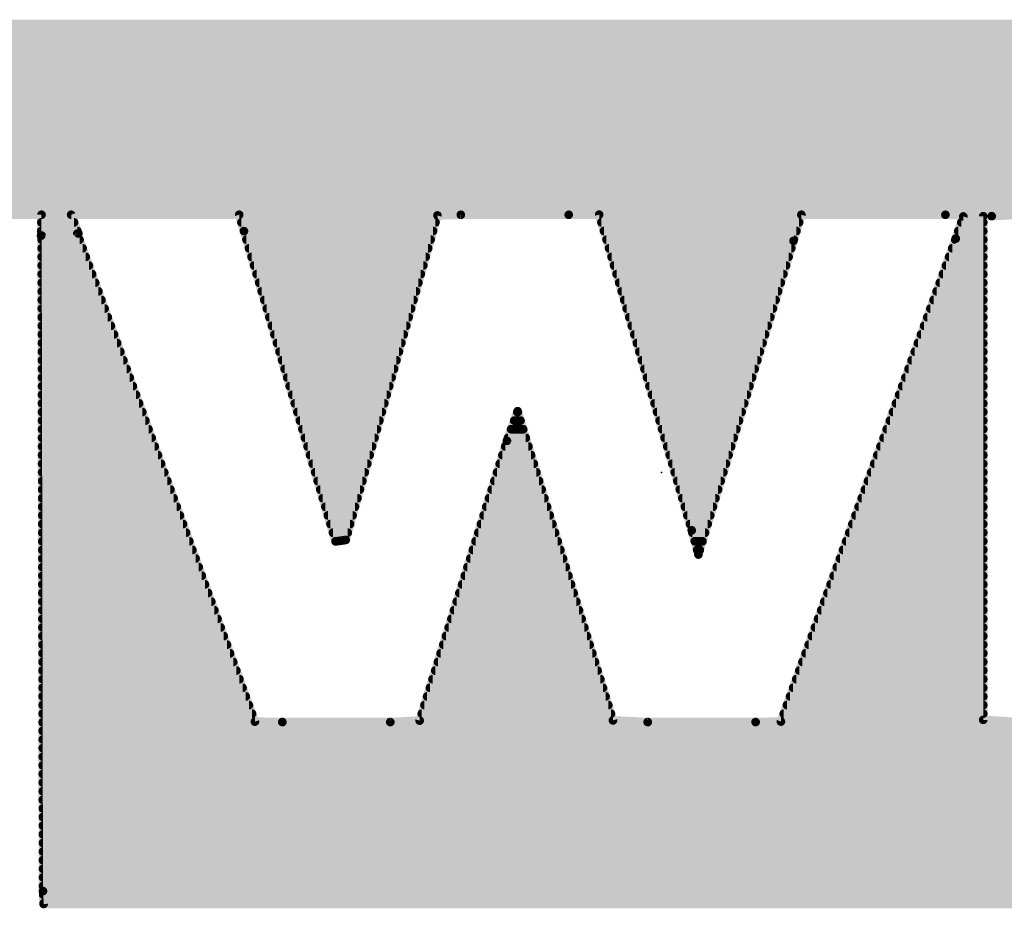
# Model space of a CAD drawing. Extents: x -35 to 35, y -57 to 81.
# Tile 86 of 153: x -12.38 to -10.93, y 56 to 57.31. Entities that reach past the tile are written whole.
import ezdxf

# ---------------------------------------------------------------- set-up
doc = ezdxf.new("R2010")
doc.units = 0
doc.layers.add('21', color=7, linetype='CONTINUOUS')
doc.layers.add('23', color=7, linetype='CONTINUOUS')

msp = doc.modelspace()

# ---------------------------------------------------------------- linework, layer by layer
at = {"layer": '21', "const_width": 0.0127}
for points in [[(-12.7888, 57.3024), (-10.0807, 57.3024)], [(-10.0839, 57.3027), (-12.7855, 57.3027)], [(-12.9037, 57.2897), (-9.9579, 57.2897)], [(-12.9578, 57.277), (-9.9152, 57.277)], [(-12.9976, 57.2643), (-9.8725, 57.2643)], [(-13.0633, 57.2389), (-9.8079, 57.2389)], [(-13.0374, 57.2516), (-9.8379, 57.2516)], [(-13.0867, 57.2262), (-9.785, 57.2262)], [(-13.11, 57.2135), (-9.7622, 57.2135)], [(-13.1334, 57.2008), (-9.7394, 57.2008)], [(-13.1515, 57.1881), (-9.7167, 57.1881)], [(-13.1687, 57.1754), (-9.7013, 57.1754)], [(-13.1852, 57.1627), (-9.6859, 57.1627)], [(-13.216, 57.1373), (-9.6551, 57.1373)], [(-13.2006, 57.15), (-9.6705, 57.15)], [(-13.2298, 57.1246), (-9.6397, 57.1246)], [(-13.2432, 57.1119), (-9.6271, 57.1119)], [(-13.2565, 57.0992), (-9.6156, 57.0992)], [(-13.2673, 57.0865), (-9.6041, 57.0865)], [(-13.2777, 57.0738), (-9.5933, 57.0738)], [(-13.2882, 57.0611), (-9.5828, 57.0611)], [(-13.3091, 57.0357), (-9.5625, 57.0357)], [(-13.2986, 57.0484), (-9.5723, 57.0484)], [(-12.7476, 57.023), (-10.0254, 57.023)], [(-12.5853, 57.0216), (-12.3429, 57.0216)], [(-12.3429, 57.0216), (-12.3435, 56.9906)], [(-12.2887, 56.994), (-12.2992, 57.0216)], [(-12.2992, 57.0216), (-12.0518, 57.0216)], [(-12.0518, 57.0216), (-12.0448, 56.9974)], [(-11.895, 56.5423), (-11.7598, 57.0206)], [(-11.7598, 57.0206), (-11.7254, 57.0216)], [(-11.7254, 57.0216), (-11.5665, 57.0216)], [(-11.5665, 57.0216), (-11.5216, 57.0217)], [(-11.5216, 57.0217), (-11.3853, 56.5565)], [(-11.2355, 56.9832), (-11.2239, 57.0216)], [(-11.2239, 57.0216), (-11.0118, 57.0216)], [(-11.0118, 57.0216), (-10.9437, 57.0195)], [(-10.9437, 57.0195), (-10.9059, 57.0216)], [(-12.3431, 57.0103), (-12.2949, 57.0103)], [(-12.0485, 57.0103), (-11.7627, 57.0103)], [(-11.5183, 57.0103), (-11.2273, 57.0103)], [(-10.9854, 57.0191), (-10.9966, 56.9864)], [(-10.9884, 57.0103), (-10.9561, 57.0103)], [(-10.9561, 57.0194), (-10.9854, 57.0191)], [(-10.9561, 56.2773), (-10.9561, 57.0194)], [(-12.3435, 56.9906), (-12.2887, 56.994)], [(-12.3433, 56.9976), (-12.2901, 56.9976)], [(-12.2902, 56.9938), (-12.3427, 56.9909)], [(-12.3427, 56.9909), (-12.3407, 56.025)], [(-12.0286, 56.2746), (-12.2902, 56.9938)], [(-12.0448, 56.9976), (-11.7663, 56.9976)], [(-12.0448, 56.9974), (-11.9099, 56.5402)], [(-11.5146, 56.9976), (-11.2312, 56.9976)], [(-10.9928, 56.9976), (-10.9561, 56.9976)], [(-12.3427, 56.9849), (-12.2869, 56.9849)], [(-12.0411, 56.9849), (-11.7699, 56.9849)], [(-11.5109, 56.9849), (-11.235, 56.9849)], [(-11.3755, 56.5209), (-11.2355, 56.9832)], [(-10.9966, 56.9864), (-11.254, 56.2748)], [(-10.9972, 56.9849), (-10.9561, 56.9849)], [(-12.3426, 56.9722), (-12.2823, 56.9722)], [(-12.0373, 56.9722), (-11.7735, 56.9722)], [(-11.5071, 56.9722), (-11.2388, 56.9722)], [(-11.0018, 56.9722), (-10.9561, 56.9722)], [(-12.3426, 56.9595), (-12.2777, 56.9595)], [(-12.0336, 56.9595), (-11.7771, 56.9595)], [(-11.5034, 56.9595), (-11.2427, 56.9595)], [(-11.0064, 56.9595), (-10.9561, 56.9595)], [(-12.3426, 56.9468), (-12.2731, 56.9468)], [(-12.3426, 56.9341), (-12.2684, 56.9341)], [(-12.0298, 56.9468), (-11.7807, 56.9468)], [(-12.0261, 56.9341), (-11.7843, 56.9341)], [(-11.4997, 56.9468), (-11.2465, 56.9468)], [(-11.496, 56.9341), (-11.2504, 56.9341)], [(-11.0155, 56.9341), (-10.9561, 56.9341)], [(-11.011, 56.9468), (-10.9561, 56.9468)], [(-12.3425, 56.9214), (-12.2638, 56.9214)], [(-12.0223, 56.9214), (-11.7879, 56.9214)], [(-11.4922, 56.9214), (-11.2542, 56.9214)], [(-11.0201, 56.9214), (-10.9561, 56.9214)], [(-12.3425, 56.9087), (-12.2592, 56.9087)], [(-12.0186, 56.9087), (-11.7914, 56.9087)], [(-11.4885, 56.9087), (-11.2581, 56.9087)], [(-11.0247, 56.9087), (-10.9561, 56.9087)], [(-12.3425, 56.896), (-12.2546, 56.896)], [(-12.0148, 56.896), (-11.795, 56.896)], [(-11.4848, 56.896), (-11.2619, 56.896)], [(-11.0293, 56.896), (-10.9561, 56.896)], [(-12.3425, 56.8833), (-12.25, 56.8833)], [(-12.0111, 56.8833), (-11.7986, 56.8833)], [(-11.4811, 56.8833), (-11.2658, 56.8833)], [(-11.0339, 56.8833), (-10.9561, 56.8833)], [(-12.3424, 56.8706), (-12.2453, 56.8706)], [(-12.0074, 56.8706), (-11.8022, 56.8706)], [(-11.4774, 56.8706), (-11.2696, 56.8706)], [(-11.0385, 56.8706), (-10.9561, 56.8706)], [(-12.3424, 56.8579), (-12.2407, 56.8579)], [(-12.0036, 56.8579), (-11.8058, 56.8579)], [(-11.4736, 56.8579), (-11.2735, 56.8579)], [(-11.0431, 56.8579), (-10.9561, 56.8579)], [(-12.3424, 56.8452), (-12.2361, 56.8452)], [(-12.3423, 56.8325), (-12.2315, 56.8325)], [(-11.9999, 56.8452), (-11.8094, 56.8452)], [(-11.9961, 56.8325), (-11.813, 56.8325)], [(-11.4699, 56.8452), (-11.2773, 56.8452)], [(-11.4662, 56.8325), (-11.2811, 56.8325)], [(-11.0523, 56.8325), (-10.9561, 56.8325)], [(-11.0477, 56.8452), (-10.9561, 56.8452)], [(-12.3423, 56.8198), (-12.2269, 56.8198)], [(-11.9924, 56.8198), (-11.8166, 56.8198)], [(-11.4625, 56.8198), (-11.285, 56.8198)], [(-11.0569, 56.8198), (-10.9561, 56.8198)], [(-12.3423, 56.8071), (-12.2223, 56.8071)], [(-11.9886, 56.8071), (-11.8202, 56.8071)], [(-11.4588, 56.8071), (-11.2888, 56.8071)], [(-11.0615, 56.8071), (-10.9561, 56.8071)], [(-12.3423, 56.7944), (-12.2176, 56.7944)], [(-11.9849, 56.7944), (-11.8237, 56.7944)], [(-11.455, 56.7944), (-11.2927, 56.7944)], [(-11.0661, 56.7944), (-10.9561, 56.7944)], [(-12.3422, 56.7817), (-12.213, 56.7817)], [(-11.9811, 56.7817), (-11.8273, 56.7817)], [(-11.4513, 56.7817), (-11.2965, 56.7817)], [(-11.0707, 56.7817), (-10.9561, 56.7817)], [(-12.3422, 56.769), (-12.2084, 56.769)], [(-11.9774, 56.769), (-11.8309, 56.769)], [(-11.4476, 56.769), (-11.3004, 56.769)], [(-11.0753, 56.769), (-10.9561, 56.769)], [(-12.3422, 56.7563), (-12.2038, 56.7563)], [(-11.9736, 56.7563), (-11.8345, 56.7563)], [(-11.4439, 56.7563), (-11.3042, 56.7563)], [(-11.0799, 56.7563), (-10.9561, 56.7563)], [(-12.3422, 56.7436), (-12.1992, 56.7436)], [(-12.3421, 56.7309), (-12.1945, 56.7309)], [(-11.9699, 56.7436), (-11.8381, 56.7436)], [(-11.9661, 56.7309), (-11.8417, 56.7309)], [(-11.6418, 56.7321), (-11.6575, 56.6884)], [(-11.6422, 56.7309), (-11.6414, 56.7309)], [(-11.5013, 56.2765), (-11.6418, 56.7321)], [(-11.4401, 56.7436), (-11.3081, 56.7436)], [(-11.4364, 56.7309), (-11.3119, 56.7309)], [(-11.089, 56.7309), (-10.9561, 56.7309)], [(-11.0845, 56.7436), (-10.9561, 56.7436)], [(-12.3421, 56.7182), (-12.1899, 56.7182)], [(-11.9624, 56.7182), (-11.8453, 56.7182)], [(-11.6468, 56.7182), (-11.6375, 56.7182)], [(-11.4327, 56.7182), (-11.3158, 56.7182)], [(-11.0936, 56.7182), (-10.9561, 56.7182)], [(-12.3421, 56.7055), (-12.1853, 56.7055)], [(-11.9586, 56.7055), (-11.8489, 56.7055)], [(-11.6514, 56.7055), (-11.6336, 56.7055)], [(-11.429, 56.7055), (-11.3196, 56.7055)], [(-11.0982, 56.7055), (-10.9561, 56.7055)], [(-12.3421, 56.6928), (-12.1807, 56.6928)], [(-11.9549, 56.6928), (-11.8525, 56.6928)], [(-11.6575, 56.6884), (-11.7861, 56.2762)], [(-11.656, 56.6928), (-11.6297, 56.6928)], [(-11.4253, 56.6928), (-11.3235, 56.6928)], [(-11.1028, 56.6928), (-10.9561, 56.6928)], [(-12.342, 56.6801), (-12.1761, 56.6801)], [(-11.9511, 56.6801), (-11.8561, 56.6801)], [(-11.6601, 56.6801), (-11.6258, 56.6801)], [(-11.4215, 56.6801), (-11.3273, 56.6801)], [(-11.1074, 56.6801), (-10.9561, 56.6801)], [(-12.342, 56.6674), (-12.1715, 56.6674)], [(-11.9474, 56.6674), (-11.8596, 56.6674)], [(-11.6641, 56.6674), (-11.6219, 56.6674)], [(-11.4178, 56.6674), (-11.3311, 56.6674)], [(-11.112, 56.6674), (-10.9561, 56.6674)], [(-12.342, 56.6547), (-12.1668, 56.6547)], [(-11.9436, 56.6547), (-11.8632, 56.6547)], [(-11.6681, 56.6547), (-11.6179, 56.6547)], [(-11.4141, 56.6547), (-11.335, 56.6547)], [(-11.1166, 56.6547), (-10.9561, 56.6547)], [(-12.342, 56.642), (-12.1622, 56.642)], [(-12.3419, 56.6293), (-12.1576, 56.6293)], [(-11.9399, 56.642), (-11.8668, 56.642)], [(-11.9362, 56.6293), (-11.8704, 56.6293)], [(-11.676, 56.6293), (-11.6101, 56.6293)], [(-11.672, 56.642), (-11.614, 56.642)], [(-11.4104, 56.642), (-11.3388, 56.642)], [(-11.4067, 56.6293), (-11.3427, 56.6293)], [(-11.1258, 56.6293), (-10.9561, 56.6293)], [(-11.1212, 56.642), (-10.9561, 56.642)], [(-12.3419, 56.6166), (-12.153, 56.6166)], [(-11.9324, 56.6166), (-11.874, 56.6166)], [(-11.6799, 56.6166), (-11.6062, 56.6166)], [(-11.4029, 56.6166), (-11.3465, 56.6166)], [(-11.1304, 56.6166), (-10.9561, 56.6166)], [(-12.3419, 56.6039), (-12.1484, 56.6039)], [(-11.9287, 56.6039), (-11.8776, 56.6039)], [(-11.6839, 56.6039), (-11.6023, 56.6039)], [(-11.3992, 56.6039), (-11.3504, 56.6039)], [(-11.135, 56.6039), (-10.9561, 56.6039)], [(-12.3419, 56.5912), (-12.1437, 56.5912)], [(-11.9249, 56.5912), (-11.8812, 56.5912)], [(-11.6879, 56.5912), (-11.5984, 56.5912)], [(-11.3955, 56.5912), (-11.3542, 56.5912)], [(-11.1396, 56.5912), (-10.9561, 56.5912)], [(-12.3418, 56.5785), (-12.1391, 56.5785)], [(-11.9212, 56.5785), (-11.8848, 56.5785)], [(-11.6918, 56.5785), (-11.5944, 56.5785)], [(-11.3918, 56.5785), (-11.3581, 56.5785)], [(-11.1442, 56.5785), (-10.9561, 56.5785)], [(-12.3418, 56.5658), (-12.1345, 56.5658)], [(-11.9174, 56.5658), (-11.8884, 56.5658)], [(-11.6958, 56.5658), (-11.5905, 56.5658)], [(-11.388, 56.5658), (-11.3619, 56.5658)], [(-11.3853, 56.5565), (-11.3755, 56.5209)], [(-11.1488, 56.5658), (-10.9561, 56.5658)], [(-12.3418, 56.5531), (-12.1299, 56.5531)], [(-11.9137, 56.5531), (-11.8919, 56.5531)], [(-11.9099, 56.5402), (-11.895, 56.5423)], [(-11.6997, 56.5531), (-11.5866, 56.5531)], [(-11.3844, 56.5531), (-11.3658, 56.5531)], [(-11.1534, 56.5531), (-10.9561, 56.5531)], [(-12.3417, 56.5404), (-12.1253, 56.5404)], [(-12.3417, 56.5277), (-12.1207, 56.5277)], [(-11.9099, 56.5404), (-11.9083, 56.5404)], [(-11.7077, 56.5277), (-11.5788, 56.5277)], [(-11.7037, 56.5404), (-11.5827, 56.5404)], [(-11.3809, 56.5404), (-11.3696, 56.5404)], [(-11.3774, 56.5277), (-11.3735, 56.5277)], [(-11.1625, 56.5277), (-10.9561, 56.5277)], [(-11.158, 56.5404), (-10.9561, 56.5404)], [(-12.3417, 56.515), (-12.116, 56.515)], [(-11.7116, 56.515), (-11.5749, 56.515)], [(-11.1671, 56.515), (-10.9561, 56.515)], [(-12.3417, 56.5023), (-12.1114, 56.5023)], [(-11.7156, 56.5023), (-11.5709, 56.5023)], [(-11.1717, 56.5023), (-10.9561, 56.5023)], [(-12.3416, 56.4896), (-12.1068, 56.4896)], [(-11.7195, 56.4896), (-11.567, 56.4896)], [(-11.1763, 56.4896), (-10.9561, 56.4896)], [(-12.3416, 56.4769), (-12.1022, 56.4769)], [(-11.7235, 56.4769), (-11.5631, 56.4769)], [(-11.1809, 56.4769), (-10.9561, 56.4769)], [(-12.3416, 56.4642), (-12.0976, 56.4642)], [(-11.7275, 56.4642), (-11.5592, 56.4642)], [(-11.1855, 56.4642), (-10.9561, 56.4642)], [(-12.3416, 56.4515), (-12.0929, 56.4515)], [(-11.7314, 56.4515), (-11.5553, 56.4515)], [(-11.1901, 56.4515), (-10.9561, 56.4515)], [(-12.3415, 56.4388), (-12.0883, 56.4388)], [(-12.3415, 56.4261), (-12.0837, 56.4261)], [(-11.7393, 56.4261), (-11.5475, 56.4261)], [(-11.7354, 56.4388), (-11.5514, 56.4388)], [(-11.1993, 56.4261), (-10.9561, 56.4261)], [(-11.1947, 56.4388), (-10.9561, 56.4388)], [(-12.3415, 56.4134), (-12.0791, 56.4134)], [(-11.7433, 56.4134), (-11.5435, 56.4134)], [(-11.2039, 56.4134), (-10.9561, 56.4134)], [(-12.3415, 56.4007), (-12.0745, 56.4007)], [(-11.7473, 56.4007), (-11.5396, 56.4007)], [(-11.2085, 56.4007), (-10.9561, 56.4007)], [(-12.3414, 56.388), (-12.0698, 56.388)], [(-11.7512, 56.388), (-11.5357, 56.388)], [(-11.2131, 56.388), (-10.9561, 56.388)], [(-12.3414, 56.3753), (-12.0652, 56.3753)], [(-11.7552, 56.3753), (-11.5318, 56.3753)], [(-11.2177, 56.3753), (-10.9561, 56.3753)], [(-12.3414, 56.3626), (-12.0606, 56.3626)], [(-11.7591, 56.3626), (-11.5279, 56.3626)], [(-11.2223, 56.3626), (-10.9561, 56.3626)], [(-12.3414, 56.3499), (-12.056, 56.3499)], [(-11.7631, 56.3499), (-11.524, 56.3499)], [(-11.2269, 56.3499), (-10.9561, 56.3499)], [(-12.3413, 56.3372), (-12.0514, 56.3372)], [(-12.3413, 56.3245), (-12.0468, 56.3245)], [(-11.771, 56.3245), (-11.5161, 56.3245)], [(-11.7671, 56.3372), (-11.52, 56.3372)], [(-11.236, 56.3245), (-10.9561, 56.3245)], [(-11.2315, 56.3372), (-10.9561, 56.3372)], [(-12.3413, 56.3118), (-12.0421, 56.3118)], [(-11.775, 56.3118), (-11.5122, 56.3118)], [(-11.2406, 56.3118), (-10.9561, 56.3118)], [(-12.3412, 56.2991), (-12.0375, 56.2991)], [(-11.7789, 56.2991), (-11.5083, 56.2991)], [(-11.2452, 56.2991), (-10.9561, 56.2991)], [(-12.3412, 56.2864), (-12.0329, 56.2864)], [(-11.7829, 56.2864), (-11.5044, 56.2864)], [(-11.2498, 56.2864), (-10.9561, 56.2864)], [(-12.3412, 56.2737), (-10.0354, 56.2737)], [(-11.9882, 56.274), (-12.0286, 56.2746)], [(-11.8293, 56.274), (-11.9882, 56.274)], [(-11.7861, 56.2762), (-11.8293, 56.274)], [(-11.4502, 56.274), (-11.5013, 56.2765)], [(-11.2913, 56.274), (-11.4502, 56.274)], [(-11.254, 56.2748), (-11.2913, 56.274)], [(-10.9064, 56.274), (-10.9561, 56.2773)], [(-12.3412, 56.261), (-9.9393, 56.261)], [(-12.3411, 56.2483), (-9.5827, 56.2483)], [(-12.3411, 56.2356), (-9.593, 56.2356)], [(-12.3411, 56.2229), (-9.6033, 56.2229)], [(-12.3411, 56.2102), (-9.6143, 56.2102)], [(-12.341, 56.1975), (-9.6273, 56.1975)], [(-12.341, 56.1848), (-9.6403, 56.1848)], [(-12.341, 56.1721), (-9.6545, 56.1721)], [(-12.341, 56.1594), (-9.6705, 56.1594)], [(-12.3409, 56.1467), (-9.6866, 56.1467)], [(-12.3409, 56.134), (-9.7026, 56.134)], [(-12.3409, 56.1213), (-9.7187, 56.1213)], [(-12.3409, 56.1086), (-9.7363, 56.1086)], [(-12.3408, 56.0959), (-9.7597, 56.0959)], [(-12.3408, 56.0832), (-9.7831, 56.0832)], [(-12.3408, 56.0705), (-9.8065, 56.0705)], [(-12.3407, 56.0578), (-9.8335, 56.0578)], [(-12.3407, 56.0451), (-9.8724, 56.0451)], [(-12.3407, 56.0324), (-9.9112, 56.0324)], [(-12.3407, 56.025), (-12.3397, 56.0059)], [(-12.3404, 56.0197), (-9.963, 56.0197)], [(-12.3398, 56.007), (-10.0735, 56.007)], [(-12.3397, 56.0059), (-10.0819, 56.0062)]]:
    msp.add_lwpolyline(points, dxfattribs=at)
at = {"layer": '21', "const_width": 0.0064}
for points in [[(-12.3397, 57.0215, 1), (-12.3461, 57.0216)], [(-12.3429, 57.0184, 1), (-12.3429, 57.0248)], [(-12.2962, 57.0227, 1), (-12.3022, 57.0204)], [(-12.2992, 57.0247, 1), (-12.2992, 57.0184)], [(-12.0487, 57.0225, 1), (-12.0548, 57.0207)], [(-12.0518, 57.0184, 1), (-12.0518, 57.0247)], [(-11.7599, 57.0237, 1), (-11.7597, 57.0174)], [(-11.7568, 57.0197, 1), (-11.7629, 57.0214)], [(-11.7254, 57.0247, 1), (-11.7254, 57.0184)], [(-11.7253, 57.0184, 1), (-11.7255, 57.0247)], [(-11.5665, 57.0247, 1), (-11.5665, 57.0184)], [(-11.5665, 57.0184, 1), (-11.5665, 57.0247)], [(-11.5186, 57.0226, 1), (-11.5247, 57.0209)], [(-11.5216, 57.0186, 1), (-11.5217, 57.0249)], [(-11.2239, 57.0247, 1), (-11.2239, 57.0184)], [(-11.2209, 57.0207, 1), (-11.227, 57.0225)], [(-11.0117, 57.0247, 1), (-11.0119, 57.0184)], [(-11.0118, 57.0184, 1), (-11.0118, 57.0247)], [(-12.3431, 57.0135, 1), (-12.3431, 57.0071)], [(-12.2949, 57.0071, 1), (-12.2949, 57.0135)], [(-12.0485, 57.0135, 1), (-12.0485, 57.0071)], [(-11.7627, 57.0071, 1), (-11.7627, 57.0135)], [(-11.5183, 57.0135, 1), (-11.5183, 57.0071)], [(-11.2273, 57.0071, 1), (-11.2273, 57.0135)], [(-10.9884, 57.0135, 1), (-10.9884, 57.0071)], [(-10.9854, 57.0223, 1), (-10.9853, 57.0159)], [(-10.9824, 57.0181, 1), (-10.9884, 57.0201)], [(-10.953, 57.0194, 1), (-10.9593, 57.0194)], [(-10.9561, 57.0162, 1), (-10.9562, 57.0225)], [(-10.9561, 57.0071, 1), (-10.9561, 57.0135)], [(-10.9438, 57.0227, 1), (-10.9435, 57.0164)], [(-10.9438, 57.0164, 1), (-10.9436, 57.0227)], [(-12.3433, 57.0008, 1), (-12.3433, 56.9944)], [(-12.3428, 56.9941, 1), (-12.3425, 56.9878)], [(-12.3395, 56.991, 1), (-12.3458, 56.9909)], [(-12.2872, 56.9949, 1), (-12.2931, 56.9927)], [(-12.2917, 56.9929, 1), (-12.2858, 56.9951)], [(-12.29, 56.9907, 1), (-12.2903, 56.997)], [(-12.2901, 56.9944, 1), (-12.2901, 57.0008)], [(-12.2885, 56.9908, 1), (-12.2889, 56.9972)], [(-12.0448, 57.0008, 1), (-12.0448, 56.9944)], [(-12.0417, 56.9983, 1), (-12.0478, 56.9965)], [(-12.0478, 56.9966, 1), (-12.0417, 56.9983)], [(-11.7663, 56.9944, 1), (-11.7663, 57.0008)], [(-11.5146, 57.0008, 1), (-11.5146, 56.9944)], [(-11.2312, 56.9944, 1), (-11.2312, 57.0008)], [(-10.9928, 57.0008, 1), (-10.9928, 56.9944)], [(-10.9561, 56.9944, 1), (-10.9561, 57.0008)], [(-12.3437, 56.9938, 1), (-12.3433, 56.9875)], [(-12.3466, 56.9907, 1), (-12.3403, 56.9906)], [(-12.3427, 56.9881, 1), (-12.3427, 56.9817)], [(-12.2869, 56.9817, 1), (-12.2869, 56.9881)], [(-12.0411, 56.9881, 1), (-12.0411, 56.9817)], [(-11.7699, 56.9817, 1), (-11.7699, 56.9881)], [(-11.5109, 56.9881, 1), (-11.5109, 56.9817)], [(-11.2385, 56.9841, 1), (-11.2325, 56.9823)], [(-11.2325, 56.9823, 1), (-11.2385, 56.9841)], [(-11.235, 56.9817, 1), (-11.235, 56.9881)], [(-10.9972, 56.9881, 1), (-10.9972, 56.9817)], [(-10.9996, 56.9875, 1), (-10.9936, 56.9854)], [(-10.9936, 56.9854, 1), (-10.9996, 56.9875)], [(-10.9561, 56.9817, 1), (-10.9561, 56.9881)], [(-12.3426, 56.9754, 1), (-12.3426, 56.969)], [(-12.2823, 56.969, 1), (-12.2823, 56.9754)], [(-12.0373, 56.9754, 1), (-12.0373, 56.969)], [(-11.7735, 56.969, 1), (-11.7735, 56.9754)], [(-11.5071, 56.9754, 1), (-11.5071, 56.969)], [(-11.2388, 56.969, 1), (-11.2388, 56.9754)], [(-11.0018, 56.9754, 1), (-11.0018, 56.969)], [(-10.9561, 56.969, 1), (-10.9561, 56.9754)], [(-12.3426, 56.9627, 1), (-12.3426, 56.9563)], [(-12.2777, 56.9563, 1), (-12.2777, 56.9627)], [(-12.0336, 56.9627, 1), (-12.0336, 56.9563)], [(-11.7771, 56.9563, 1), (-11.7771, 56.9627)], [(-11.5034, 56.9627, 1), (-11.5034, 56.9563)], [(-11.2427, 56.9563, 1), (-11.2427, 56.9627)], [(-11.0064, 56.9627, 1), (-11.0064, 56.9563)], [(-10.9561, 56.9563, 1), (-10.9561, 56.9627)], [(-12.3426, 56.95, 1), (-12.3426, 56.9436)], [(-12.3426, 56.9373, 1), (-12.3426, 56.9309)], [(-12.2731, 56.9436, 1), (-12.2731, 56.95)], [(-12.2684, 56.9309, 1), (-12.2684, 56.9373)], [(-12.0298, 56.95, 1), (-12.0298, 56.9436)], [(-12.0261, 56.9373, 1), (-12.0261, 56.9309)], [(-11.7843, 56.9309, 1), (-11.7843, 56.9373)], [(-11.7807, 56.9436, 1), (-11.7807, 56.95)], [(-11.4997, 56.95, 1), (-11.4997, 56.9436)], [(-11.496, 56.9373, 1), (-11.496, 56.9309)], [(-11.2504, 56.9309, 1), (-11.2504, 56.9373)], [(-11.2465, 56.9436, 1), (-11.2465, 56.95)], [(-11.0155, 56.9373, 1), (-11.0155, 56.9309)], [(-11.011, 56.95, 1), (-11.011, 56.9436)], [(-10.9561, 56.9436, 1), (-10.9561, 56.95)], [(-10.9561, 56.9309, 1), (-10.9561, 56.9373)], [(-12.3425, 56.9246, 1), (-12.3425, 56.9182)], [(-12.2638, 56.9182, 1), (-12.2638, 56.9246)], [(-12.0223, 56.9246, 1), (-12.0223, 56.9182)], [(-11.7879, 56.9182, 1), (-11.7879, 56.9246)], [(-11.4922, 56.9246, 1), (-11.4922, 56.9182)], [(-11.2542, 56.9182, 1), (-11.2542, 56.9246)], [(-11.0201, 56.9246, 1), (-11.0201, 56.9182)], [(-10.9561, 56.9182, 1), (-10.9561, 56.9246)], [(-12.3425, 56.9119, 1), (-12.3425, 56.9055)], [(-12.2592, 56.9055, 1), (-12.2592, 56.9119)], [(-12.0186, 56.9119, 1), (-12.0186, 56.9055)], [(-11.7914, 56.9055, 1), (-11.7914, 56.9119)], [(-11.4885, 56.9119, 1), (-11.4885, 56.9055)], [(-11.2581, 56.9055, 1), (-11.2581, 56.9119)], [(-11.0247, 56.9119, 1), (-11.0247, 56.9055)], [(-10.9561, 56.9055, 1), (-10.9561, 56.9119)], [(-12.3425, 56.8992, 1), (-12.3425, 56.8928)], [(-12.2546, 56.8928, 1), (-12.2546, 56.8992)], [(-12.0148, 56.8992, 1), (-12.0148, 56.8928)], [(-11.795, 56.8928, 1), (-11.795, 56.8992)], [(-11.4848, 56.8992, 1), (-11.4848, 56.8928)], [(-11.2619, 56.8928, 1), (-11.2619, 56.8992)], [(-11.0293, 56.8992, 1), (-11.0293, 56.8928)], [(-10.9561, 56.8928, 1), (-10.9561, 56.8992)], [(-12.3425, 56.8865, 1), (-12.3425, 56.8801)], [(-12.25, 56.8801, 1), (-12.25, 56.8865)], [(-12.0111, 56.8865, 1), (-12.0111, 56.8801)], [(-11.7986, 56.8801, 1), (-11.7986, 56.8865)], [(-11.4811, 56.8865, 1), (-11.4811, 56.8801)], [(-11.2658, 56.8801, 1), (-11.2658, 56.8865)], [(-11.0339, 56.8865, 1), (-11.0339, 56.8801)], [(-10.9561, 56.8801, 1), (-10.9561, 56.8865)], [(-12.3424, 56.8738, 1), (-12.3424, 56.8674)], [(-12.2453, 56.8674, 1), (-12.2453, 56.8738)], [(-12.0074, 56.8738, 1), (-12.0074, 56.8674)], [(-11.8022, 56.8674, 1), (-11.8022, 56.8738)], [(-11.4774, 56.8738, 1), (-11.4774, 56.8674)], [(-11.2696, 56.8674, 1), (-11.2696, 56.8738)], [(-11.0385, 56.8738, 1), (-11.0385, 56.8674)], [(-10.9561, 56.8674, 1), (-10.9561, 56.8738)], [(-12.3424, 56.8611, 1), (-12.3424, 56.8547)], [(-12.2407, 56.8547, 1), (-12.2407, 56.8611)], [(-12.0036, 56.8611, 1), (-12.0036, 56.8547)], [(-11.8058, 56.8547, 1), (-11.8058, 56.8611)], [(-11.4736, 56.8611, 1), (-11.4736, 56.8547)], [(-11.2735, 56.8547, 1), (-11.2735, 56.8611)], [(-11.0431, 56.8611, 1), (-11.0431, 56.8547)], [(-10.9561, 56.8547, 1), (-10.9561, 56.8611)], [(-12.3424, 56.8484, 1), (-12.3424, 56.842)], [(-12.3423, 56.8357, 1), (-12.3423, 56.8293)], [(-12.2361, 56.842, 1), (-12.2361, 56.8484)], [(-12.2315, 56.8293, 1), (-12.2315, 56.8357)], [(-11.9999, 56.8484, 1), (-11.9999, 56.842)], [(-11.9961, 56.8357, 1), (-11.9961, 56.8293)], [(-11.813, 56.8293, 1), (-11.813, 56.8357)], [(-11.8094, 56.842, 1), (-11.8094, 56.8484)], [(-11.4699, 56.8484, 1), (-11.4699, 56.842)], [(-11.4662, 56.8357, 1), (-11.4662, 56.8293)], [(-11.2811, 56.8293, 1), (-11.2811, 56.8357)], [(-11.2773, 56.842, 1), (-11.2773, 56.8484)], [(-11.0523, 56.8357, 1), (-11.0523, 56.8293)], [(-11.0477, 56.8484, 1), (-11.0477, 56.842)], [(-10.9561, 56.842, 1), (-10.9561, 56.8484)], [(-10.9561, 56.8293, 1), (-10.9561, 56.8357)], [(-12.3423, 56.823, 1), (-12.3423, 56.8166)], [(-12.2269, 56.8166, 1), (-12.2269, 56.823)], [(-11.9924, 56.823, 1), (-11.9924, 56.8166)], [(-11.8166, 56.8166, 1), (-11.8166, 56.823)], [(-11.4625, 56.823, 1), (-11.4625, 56.8166)], [(-11.285, 56.8166, 1), (-11.285, 56.823)], [(-11.0569, 56.823, 1), (-11.0569, 56.8166)], [(-10.9561, 56.8166, 1), (-10.9561, 56.823)], [(-12.3423, 56.8103, 1), (-12.3423, 56.8039)], [(-12.2223, 56.8039, 1), (-12.2223, 56.8103)], [(-11.9886, 56.8103, 1), (-11.9886, 56.8039)], [(-11.8202, 56.8039, 1), (-11.8202, 56.8103)], [(-11.4588, 56.8103, 1), (-11.4588, 56.8039)], [(-11.2888, 56.8039, 1), (-11.2888, 56.8103)], [(-11.0615, 56.8103, 1), (-11.0615, 56.8039)], [(-10.9561, 56.8039, 1), (-10.9561, 56.8103)], [(-12.3423, 56.7976, 1), (-12.3423, 56.7912)], [(-12.2176, 56.7912, 1), (-12.2176, 56.7976)], [(-11.9849, 56.7976, 1), (-11.9849, 56.7912)], [(-11.8237, 56.7912, 1), (-11.8237, 56.7976)], [(-11.455, 56.7976, 1), (-11.455, 56.7912)], [(-11.2927, 56.7912, 1), (-11.2927, 56.7976)], [(-11.0661, 56.7976, 1), (-11.0661, 56.7912)], [(-10.9561, 56.7912, 1), (-10.9561, 56.7976)], [(-12.3422, 56.7849, 1), (-12.3422, 56.7785)], [(-12.213, 56.7785, 1), (-12.213, 56.7849)], [(-11.9811, 56.7849, 1), (-11.9811, 56.7785)], [(-11.8273, 56.7785, 1), (-11.8273, 56.7849)], [(-11.4513, 56.7849, 1), (-11.4513, 56.7785)], [(-11.2965, 56.7785, 1), (-11.2965, 56.7849)], [(-11.0707, 56.7849, 1), (-11.0707, 56.7785)], [(-10.9561, 56.7785, 1), (-10.9561, 56.7849)], [(-12.3422, 56.7722, 1), (-12.3422, 56.7658)], [(-12.2084, 56.7658, 1), (-12.2084, 56.7722)], [(-11.9774, 56.7722, 1), (-11.9774, 56.7658)], [(-11.8309, 56.7658, 1), (-11.8309, 56.7722)], [(-11.4476, 56.7722, 1), (-11.4476, 56.7658)], [(-11.3004, 56.7658, 1), (-11.3004, 56.7722)], [(-11.0753, 56.7722, 1), (-11.0753, 56.7658)], [(-10.9561, 56.7658, 1), (-10.9561, 56.7722)], [(-12.3422, 56.7595, 1), (-12.3422, 56.7531)], [(-12.2038, 56.7531, 1), (-12.2038, 56.7595)], [(-11.9736, 56.7595, 1), (-11.9736, 56.7531)], [(-11.8345, 56.7531, 1), (-11.8345, 56.7595)], [(-11.4439, 56.7595, 1), (-11.4439, 56.7531)], [(-11.3042, 56.7531, 1), (-11.3042, 56.7595)], [(-11.0799, 56.7595, 1), (-11.0799, 56.7531)], [(-10.9561, 56.7531, 1), (-10.9561, 56.7595)], [(-12.3422, 56.7468, 1), (-12.3422, 56.7404)], [(-12.3421, 56.7341, 1), (-12.3421, 56.7277)], [(-12.1992, 56.7404, 1), (-12.1992, 56.7468)], [(-12.1945, 56.7277, 1), (-12.1945, 56.7341)], [(-11.9699, 56.7468, 1), (-11.9699, 56.7404)], [(-11.9661, 56.7341, 1), (-11.9661, 56.7277)], [(-11.8417, 56.7277, 1), (-11.8417, 56.7341)], [(-11.8381, 56.7404, 1), (-11.8381, 56.7468)], [(-11.6422, 56.7341, 1), (-11.6422, 56.7277)], [(-11.6388, 56.733, 1), (-11.6448, 56.7311)], [(-11.6388, 56.731, 1), (-11.6448, 56.7332)], [(-11.6414, 56.7277, 1), (-11.6414, 56.7341)], [(-11.4401, 56.7468, 1), (-11.4401, 56.7404)], [(-11.4364, 56.7341, 1), (-11.4364, 56.7277)], [(-11.3119, 56.7277, 1), (-11.3119, 56.7341)], [(-11.3081, 56.7404, 1), (-11.3081, 56.7468)], [(-11.089, 56.7341, 1), (-11.089, 56.7277)], [(-11.0845, 56.7468, 1), (-11.0845, 56.7404)], [(-10.9561, 56.7404, 1), (-10.9561, 56.7468)], [(-10.9561, 56.7277, 1), (-10.9561, 56.7341)], [(-12.3421, 56.7214, 1), (-12.3421, 56.715)], [(-12.1899, 56.715, 1), (-12.1899, 56.7214)], [(-11.9624, 56.7214, 1), (-11.9624, 56.715)], [(-11.8453, 56.715, 1), (-11.8453, 56.7214)], [(-11.6468, 56.7214, 1), (-11.6468, 56.715)], [(-11.6375, 56.715, 1), (-11.6375, 56.7214)], [(-11.4327, 56.7214, 1), (-11.4327, 56.715)], [(-11.3158, 56.715, 1), (-11.3158, 56.7214)], [(-11.0936, 56.7214, 1), (-11.0936, 56.715)], [(-10.9561, 56.715, 1), (-10.9561, 56.7214)], [(-12.3421, 56.7087, 1), (-12.3421, 56.7023)], [(-12.1853, 56.7023, 1), (-12.1853, 56.7087)], [(-11.9586, 56.7087, 1), (-11.9586, 56.7023)], [(-11.8489, 56.7023, 1), (-11.8489, 56.7087)], [(-11.6514, 56.7087, 1), (-11.6514, 56.7023)], [(-11.6336, 56.7023, 1), (-11.6336, 56.7087)], [(-11.429, 56.7087, 1), (-11.429, 56.7023)], [(-11.3196, 56.7023, 1), (-11.3196, 56.7087)], [(-11.0982, 56.7087, 1), (-11.0982, 56.7023)], [(-10.9561, 56.7023, 1), (-10.9561, 56.7087)], [(-12.3421, 56.696, 1), (-12.3421, 56.6896)], [(-12.1807, 56.6896, 1), (-12.1807, 56.696)], [(-11.9549, 56.696, 1), (-11.9549, 56.6896)], [(-11.8525, 56.6896, 1), (-11.8525, 56.696)], [(-11.6605, 56.6895, 1), (-11.6546, 56.6873)], [(-11.6545, 56.6875, 1), (-11.6606, 56.6894)], [(-11.656, 56.696, 1), (-11.656, 56.6896)], [(-11.6297, 56.6896, 1), (-11.6297, 56.696)], [(-11.4253, 56.696, 1), (-11.4253, 56.6896)], [(-11.3235, 56.6896, 1), (-11.3235, 56.696)], [(-11.1028, 56.696, 1), (-11.1028, 56.6896)], [(-10.9561, 56.6896, 1), (-10.9561, 56.696)], [(-12.342, 56.6833, 1), (-12.342, 56.6769)], [(-12.1761, 56.6769, 1), (-12.1761, 56.6833)], [(-11.9511, 56.6833, 1), (-11.9511, 56.6769)], [(-11.8561, 56.6769, 1), (-11.8561, 56.6833)], [(-11.6601, 56.6833, 1), (-11.6601, 56.6769)], [(-11.6258, 56.6769, 1), (-11.6258, 56.6833)], [(-11.4215, 56.6833, 1), (-11.4215, 56.6769)], [(-11.3273, 56.6769, 1), (-11.3273, 56.6833)], [(-11.1074, 56.6833, 1), (-11.1074, 56.6769)], [(-10.9561, 56.6769, 1), (-10.9561, 56.6833)], [(-12.342, 56.6706, 1), (-12.342, 56.6642)], [(-12.1715, 56.6642, 1), (-12.1715, 56.6706)], [(-11.9474, 56.6706, 1), (-11.9474, 56.6642)], [(-11.8596, 56.6642, 1), (-11.8596, 56.6706)], [(-11.6641, 56.6706, 1), (-11.6641, 56.6642)], [(-11.6219, 56.6642, 1), (-11.6219, 56.6706)], [(-11.4178, 56.6706, 1), (-11.4178, 56.6642)], [(-11.3311, 56.6642, 1), (-11.3311, 56.6706)], [(-11.112, 56.6706, 1), (-11.112, 56.6642)], [(-10.9561, 56.6642, 1), (-10.9561, 56.6706)], [(-12.342, 56.6579, 1), (-12.342, 56.6515)], [(-12.1668, 56.6515, 1), (-12.1668, 56.6579)], [(-11.9436, 56.6579, 1), (-11.9436, 56.6515)], [(-11.8632, 56.6515, 1), (-11.8632, 56.6579)], [(-11.6681, 56.6579, 1), (-11.6681, 56.6515)], [(-11.6179, 56.6515, 1), (-11.6179, 56.6579)], [(-11.4141, 56.6579, 1), (-11.4141, 56.6515)], [(-11.335, 56.6515, 1), (-11.335, 56.6579)], [(-11.1166, 56.6579, 1), (-11.1166, 56.6515)], [(-10.9561, 56.6515, 1), (-10.9561, 56.6579)], [(-12.342, 56.6452, 1), (-12.342, 56.6388)], [(-12.3419, 56.6325, 1), (-12.3419, 56.6261)], [(-12.1622, 56.6388, 1), (-12.1622, 56.6452)], [(-12.1576, 56.6261, 1), (-12.1576, 56.6325)], [(-11.9399, 56.6452, 1), (-11.9399, 56.6388)], [(-11.9362, 56.6325, 1), (-11.9362, 56.6261)], [(-11.8704, 56.6261, 1), (-11.8704, 56.6325)], [(-11.8668, 56.6388, 1), (-11.8668, 56.6452)], [(-11.676, 56.6325, 1), (-11.676, 56.6261)], [(-11.672, 56.6452, 1), (-11.672, 56.6388)], [(-11.614, 56.6388, 1), (-11.614, 56.6452)], [(-11.6101, 56.6261, 1), (-11.6101, 56.6325)], [(-11.4104, 56.6452, 1), (-11.4104, 56.6388)], [(-11.4067, 56.6325, 1), (-11.4067, 56.6261)], [(-11.3427, 56.6261, 1), (-11.3427, 56.6325)], [(-11.3388, 56.6388, 1), (-11.3388, 56.6452)], [(-11.1258, 56.6325, 1), (-11.1258, 56.6261)], [(-11.1212, 56.6452, 1), (-11.1212, 56.6388)], [(-10.9561, 56.6388, 1), (-10.9561, 56.6452)], [(-10.9561, 56.6261, 1), (-10.9561, 56.6325)], [(-12.3419, 56.6198, 1), (-12.3419, 56.6134)], [(-12.153, 56.6134, 1), (-12.153, 56.6198)], [(-11.9324, 56.6198, 1), (-11.9324, 56.6134)], [(-11.874, 56.6134, 1), (-11.874, 56.6198)], [(-11.6799, 56.6198, 1), (-11.6799, 56.6134)], [(-11.6062, 56.6134, 1), (-11.6062, 56.6198)], [(-11.4029, 56.6198, 1), (-11.4029, 56.6134)], [(-11.3465, 56.6134, 1), (-11.3465, 56.6198)], [(-11.1304, 56.6198, 1), (-11.1304, 56.6134)], [(-10.9561, 56.6134, 1), (-10.9561, 56.6198)], [(-12.3419, 56.6071, 1), (-12.3419, 56.6007)], [(-12.1484, 56.6007, 1), (-12.1484, 56.6071)], [(-11.9287, 56.6071, 1), (-11.9287, 56.6007)], [(-11.8776, 56.6007, 1), (-11.8776, 56.6071)], [(-11.6839, 56.6071, 1), (-11.6839, 56.6007)], [(-11.6023, 56.6007, 1), (-11.6023, 56.6071)], [(-11.3992, 56.6071, 1), (-11.3992, 56.6007)], [(-11.3504, 56.6007, 1), (-11.3504, 56.6071)], [(-11.135, 56.6071, 1), (-11.135, 56.6007)], [(-10.9561, 56.6007, 1), (-10.9561, 56.6071)], [(-12.3419, 56.5944, 1), (-12.3419, 56.588)], [(-12.1437, 56.588, 1), (-12.1437, 56.5944)], [(-11.9249, 56.5944, 1), (-11.9249, 56.588)], [(-11.8812, 56.588, 1), (-11.8812, 56.5944)], [(-11.6879, 56.5944, 1), (-11.6879, 56.588)], [(-11.5984, 56.588, 1), (-11.5984, 56.5944)], [(-11.3955, 56.5944, 1), (-11.3955, 56.588)], [(-11.3542, 56.588, 1), (-11.3542, 56.5944)], [(-11.1396, 56.5944, 1), (-11.1396, 56.588)], [(-10.9561, 56.588, 1), (-10.9561, 56.5944)], [(-12.3418, 56.5817, 1), (-12.3418, 56.5753)], [(-12.1391, 56.5753, 1), (-12.1391, 56.5817)], [(-11.9212, 56.5817, 1), (-11.9212, 56.5753)], [(-11.8848, 56.5753, 1), (-11.8848, 56.5817)], [(-11.6918, 56.5817, 1), (-11.6918, 56.5753)], [(-11.5944, 56.5753, 1), (-11.5944, 56.5817)], [(-11.3918, 56.5817, 1), (-11.3918, 56.5753)], [(-11.3581, 56.5753, 1), (-11.3581, 56.5817)], [(-11.1442, 56.5817, 1), (-11.1442, 56.5753)], [(-10.9561, 56.5753, 1), (-10.9561, 56.5817)], [(-12.3418, 56.569, 1), (-12.3418, 56.5626)], [(-12.1345, 56.5626, 1), (-12.1345, 56.569)], [(-11.9174, 56.569, 1), (-11.9174, 56.5626)], [(-11.8884, 56.5626, 1), (-11.8884, 56.569)], [(-11.6958, 56.569, 1), (-11.6958, 56.5626)], [(-11.5905, 56.5626, 1), (-11.5905, 56.569)], [(-11.388, 56.569, 1), (-11.388, 56.5626)], [(-11.3823, 56.5574, 1), (-11.3884, 56.5557)], [(-11.3619, 56.5626, 1), (-11.3619, 56.569)], [(-11.1488, 56.569, 1), (-11.1488, 56.5626)], [(-10.9561, 56.5626, 1), (-10.9561, 56.569)], [(-12.3418, 56.5563, 1), (-12.3418, 56.5499)], [(-12.1299, 56.5499, 1), (-12.1299, 56.5563)], [(-11.9137, 56.5563, 1), (-11.9137, 56.5499)], [(-11.8945, 56.5392, 1), (-11.8954, 56.5455)], [(-11.8919, 56.5499, 1), (-11.8919, 56.5563)], [(-11.6997, 56.5563, 1), (-11.6997, 56.5499)], [(-11.5866, 56.5499, 1), (-11.5866, 56.5563)], [(-11.3884, 56.5556, 1), (-11.3823, 56.5574)], [(-11.3844, 56.5563, 1), (-11.3844, 56.5499)], [(-11.3658, 56.5499, 1), (-11.3658, 56.5563)], [(-11.1534, 56.5563, 1), (-11.1534, 56.5499)], [(-10.9561, 56.5499, 1), (-10.9561, 56.5563)], [(-12.3417, 56.5436, 1), (-12.3417, 56.5372)], [(-12.3417, 56.5309, 1), (-12.3417, 56.5245)], [(-12.1253, 56.5372, 1), (-12.1253, 56.5436)], [(-12.1207, 56.5245, 1), (-12.1207, 56.5309)], [(-11.9099, 56.5436, 1), (-11.9099, 56.5372)], [(-11.9103, 56.5433, 1), (-11.9094, 56.537)], [(-11.9129, 56.5393, 1), (-11.9068, 56.5411)], [(-11.9083, 56.5372, 1), (-11.9083, 56.5436)], [(-11.898, 56.5432, 1), (-11.8919, 56.5415)], [(-11.7077, 56.5309, 1), (-11.7077, 56.5245)], [(-11.7037, 56.5436, 1), (-11.7037, 56.5372)], [(-11.5827, 56.5372, 1), (-11.5827, 56.5436)], [(-11.5788, 56.5245, 1), (-11.5788, 56.5309)], [(-11.3809, 56.5436, 1), (-11.3809, 56.5372)], [(-11.3774, 56.5309, 1), (-11.3774, 56.5245)], [(-11.3735, 56.5245, 1), (-11.3735, 56.5309)], [(-11.3696, 56.5372, 1), (-11.3696, 56.5436)], [(-11.1625, 56.5309, 1), (-11.1625, 56.5245)], [(-11.158, 56.5436, 1), (-11.158, 56.5372)], [(-10.9561, 56.5372, 1), (-10.9561, 56.5436)], [(-10.9561, 56.5245, 1), (-10.9561, 56.5309)], [(-12.3417, 56.5182, 1), (-12.3417, 56.5118)], [(-12.116, 56.5118, 1), (-12.116, 56.5182)], [(-11.7116, 56.5182, 1), (-11.7116, 56.5118)], [(-11.5749, 56.5118, 1), (-11.5749, 56.5182)], [(-11.3786, 56.5218, 1), (-11.3725, 56.52)], [(-11.3786, 56.52, 1), (-11.3725, 56.5217)], [(-11.1671, 56.5182, 1), (-11.1671, 56.5118)], [(-10.9561, 56.5118, 1), (-10.9561, 56.5182)], [(-12.3417, 56.5055, 1), (-12.3417, 56.4991)], [(-12.1114, 56.4991, 1), (-12.1114, 56.5055)], [(-11.7156, 56.5055, 1), (-11.7156, 56.4991)], [(-11.5709, 56.4991, 1), (-11.5709, 56.5055)], [(-11.1717, 56.5055, 1), (-11.1717, 56.4991)], [(-10.9561, 56.4991, 1), (-10.9561, 56.5055)], [(-12.3416, 56.4928, 1), (-12.3416, 56.4864)], [(-12.1068, 56.4864, 1), (-12.1068, 56.4928)], [(-11.7195, 56.4928, 1), (-11.7195, 56.4864)], [(-11.567, 56.4864, 1), (-11.567, 56.4928)], [(-11.1763, 56.4928, 1), (-11.1763, 56.4864)], [(-10.9561, 56.4864, 1), (-10.9561, 56.4928)], [(-12.3416, 56.4801, 1), (-12.3416, 56.4737)], [(-12.1022, 56.4737, 1), (-12.1022, 56.4801)], [(-11.7235, 56.4801, 1), (-11.7235, 56.4737)], [(-11.5631, 56.4737, 1), (-11.5631, 56.4801)], [(-11.1809, 56.4801, 1), (-11.1809, 56.4737)], [(-10.9561, 56.4737, 1), (-10.9561, 56.4801)], [(-12.3416, 56.4674, 1), (-12.3416, 56.461)], [(-12.0976, 56.461, 1), (-12.0976, 56.4674)], [(-11.7275, 56.4674, 1), (-11.7275, 56.461)], [(-11.5592, 56.461, 1), (-11.5592, 56.4674)], [(-11.1855, 56.4674, 1), (-11.1855, 56.461)], [(-10.9561, 56.461, 1), (-10.9561, 56.4674)], [(-12.3416, 56.4547, 1), (-12.3416, 56.4483)], [(-12.0929, 56.4483, 1), (-12.0929, 56.4547)], [(-11.7314, 56.4547, 1), (-11.7314, 56.4483)], [(-11.5553, 56.4483, 1), (-11.5553, 56.4547)], [(-11.1901, 56.4547, 1), (-11.1901, 56.4483)], [(-10.9561, 56.4483, 1), (-10.9561, 56.4547)], [(-12.3415, 56.442, 1), (-12.3415, 56.4356)], [(-12.3415, 56.4293, 1), (-12.3415, 56.4229)], [(-12.0883, 56.4356, 1), (-12.0883, 56.442)], [(-12.0837, 56.4229, 1), (-12.0837, 56.4293)], [(-11.7393, 56.4293, 1), (-11.7393, 56.4229)], [(-11.7354, 56.442, 1), (-11.7354, 56.4356)], [(-11.5514, 56.4356, 1), (-11.5514, 56.442)], [(-11.5475, 56.4229, 1), (-11.5475, 56.4293)], [(-11.1993, 56.4293, 1), (-11.1993, 56.4229)], [(-11.1947, 56.442, 1), (-11.1947, 56.4356)], [(-10.9561, 56.4356, 1), (-10.9561, 56.442)], [(-10.9561, 56.4229, 1), (-10.9561, 56.4293)], [(-12.3415, 56.4166, 1), (-12.3415, 56.4102)], [(-12.0791, 56.4102, 1), (-12.0791, 56.4166)], [(-11.7433, 56.4166, 1), (-11.7433, 56.4102)], [(-11.5435, 56.4102, 1), (-11.5435, 56.4166)], [(-11.2039, 56.4166, 1), (-11.2039, 56.4102)], [(-10.9561, 56.4102, 1), (-10.9561, 56.4166)], [(-12.3415, 56.4039, 1), (-12.3415, 56.3975)], [(-12.0745, 56.3975, 1), (-12.0745, 56.4039)], [(-11.7473, 56.4039, 1), (-11.7473, 56.3975)], [(-11.5396, 56.3975, 1), (-11.5396, 56.4039)], [(-11.2085, 56.4039, 1), (-11.2085, 56.3975)], [(-10.9561, 56.3975, 1), (-10.9561, 56.4039)], [(-12.3414, 56.3912, 1), (-12.3414, 56.3848)], [(-12.0698, 56.3848, 1), (-12.0698, 56.3912)], [(-11.7512, 56.3912, 1), (-11.7512, 56.3848)], [(-11.5357, 56.3848, 1), (-11.5357, 56.3912)], [(-11.2131, 56.3912, 1), (-11.2131, 56.3848)], [(-10.9561, 56.3848, 1), (-10.9561, 56.3912)], [(-12.3414, 56.3785, 1), (-12.3414, 56.3721)], [(-12.0652, 56.3721, 1), (-12.0652, 56.3785)], [(-11.7552, 56.3785, 1), (-11.7552, 56.3721)], [(-11.5318, 56.3721, 1), (-11.5318, 56.3785)], [(-11.2177, 56.3785, 1), (-11.2177, 56.3721)], [(-10.9561, 56.3721, 1), (-10.9561, 56.3785)], [(-12.3414, 56.3658, 1), (-12.3414, 56.3594)], [(-12.0606, 56.3594, 1), (-12.0606, 56.3658)], [(-11.7591, 56.3658, 1), (-11.7591, 56.3594)], [(-11.5279, 56.3594, 1), (-11.5279, 56.3658)], [(-11.2223, 56.3658, 1), (-11.2223, 56.3594)], [(-10.9561, 56.3594, 1), (-10.9561, 56.3658)], [(-12.3414, 56.3531, 1), (-12.3414, 56.3467)], [(-12.056, 56.3467, 1), (-12.056, 56.3531)], [(-11.7631, 56.3531, 1), (-11.7631, 56.3467)], [(-11.524, 56.3467, 1), (-11.524, 56.3531)], [(-11.2269, 56.3531, 1), (-11.2269, 56.3467)], [(-10.9561, 56.3467, 1), (-10.9561, 56.3531)], [(-12.3413, 56.3404, 1), (-12.3413, 56.334)], [(-12.3413, 56.3277, 1), (-12.3413, 56.3213)], [(-12.0514, 56.334, 1), (-12.0514, 56.3404)], [(-12.0468, 56.3213, 1), (-12.0468, 56.3277)], [(-11.771, 56.3277, 1), (-11.771, 56.3213)], [(-11.7671, 56.3404, 1), (-11.7671, 56.334)], [(-11.52, 56.334, 1), (-11.52, 56.3404)], [(-11.5161, 56.3213, 1), (-11.5161, 56.3277)], [(-11.236, 56.3277, 1), (-11.236, 56.3213)], [(-11.2315, 56.3404, 1), (-11.2315, 56.334)], [(-10.9561, 56.334, 1), (-10.9561, 56.3404)], [(-10.9561, 56.3213, 1), (-10.9561, 56.3277)], [(-12.3413, 56.315, 1), (-12.3413, 56.3086)], [(-12.0421, 56.3086, 1), (-12.0421, 56.315)], [(-11.775, 56.315, 1), (-11.775, 56.3086)], [(-11.5122, 56.3086, 1), (-11.5122, 56.315)], [(-11.2406, 56.315, 1), (-11.2406, 56.3086)], [(-10.9561, 56.3086, 1), (-10.9561, 56.315)], [(-12.3412, 56.3023, 1), (-12.3412, 56.2959)], [(-12.0375, 56.2959, 1), (-12.0375, 56.3023)], [(-11.7789, 56.3023, 1), (-11.7789, 56.2959)], [(-11.5083, 56.2959, 1), (-11.5083, 56.3023)], [(-11.2452, 56.3023, 1), (-11.2452, 56.2959)], [(-10.9561, 56.2959, 1), (-10.9561, 56.3023)], [(-12.3412, 56.2896, 1), (-12.3412, 56.2832)], [(-12.0329, 56.2832, 1), (-12.0329, 56.2896)], [(-11.7829, 56.2896, 1), (-11.7829, 56.2832)], [(-11.5044, 56.2832, 1), (-11.5044, 56.2896)], [(-11.2498, 56.2896, 1), (-11.2498, 56.2832)], [(-10.9561, 56.2832, 1), (-10.9561, 56.2896)], [(-12.3412, 56.2769, 1), (-12.3412, 56.2705)], [(-12.0286, 56.2778, 1), (-12.0286, 56.2714)], [(-12.0316, 56.2735, 1), (-12.0256, 56.2757)], [(-11.9882, 56.2772, 1), (-11.9882, 56.2708)], [(-11.9883, 56.2708, 1), (-11.9882, 56.2772)], [(-11.8295, 56.2772, 1), (-11.8292, 56.2708)], [(-11.8293, 56.2708, 1), (-11.8293, 56.2772)], [(-11.7891, 56.2771, 1), (-11.783, 56.2752)], [(-11.7859, 56.273, 1), (-11.7862, 56.2793)], [(-11.5012, 56.2797, 1), (-11.5015, 56.2733)], [(-11.5044, 56.2756, 1), (-11.4983, 56.2774)], [(-11.4502, 56.2772, 1), (-11.4502, 56.2708)], [(-11.4503, 56.2708, 1), (-11.45, 56.2772)], [(-11.2913, 56.2772, 1), (-11.2912, 56.2708)], [(-11.2913, 56.2708, 1), (-11.2913, 56.2772)], [(-11.257, 56.2759, 1), (-11.251, 56.2737)], [(-11.254, 56.2716, 1), (-11.2541, 56.2779)], [(-10.9559, 56.2804, 1), (-10.9564, 56.2741)], [(-10.9593, 56.2773, 1), (-10.953, 56.2773)], [(-12.3412, 56.2642, 1), (-12.3412, 56.2578)], [(-12.3411, 56.2515, 1), (-12.3411, 56.2451)], [(-12.3411, 56.2388, 1), (-12.3411, 56.2324)], [(-12.3411, 56.2261, 1), (-12.3411, 56.2197)], [(-12.3411, 56.2134, 1), (-12.3411, 56.207)], [(-12.341, 56.2007, 1), (-12.341, 56.1943)], [(-12.341, 56.188, 1), (-12.341, 56.1816)], [(-12.341, 56.1753, 1), (-12.341, 56.1689)], [(-12.341, 56.1626, 1), (-12.341, 56.1562)], [(-12.3409, 56.1499, 1), (-12.3409, 56.1435)], [(-12.3409, 56.1372, 1), (-12.3409, 56.1308)], [(-12.3409, 56.1245, 1), (-12.3409, 56.1181)], [(-12.3409, 56.1118, 1), (-12.3409, 56.1054)], [(-12.3408, 56.0991, 1), (-12.3408, 56.0927)], [(-12.3408, 56.0864, 1), (-12.3408, 56.08)], [(-12.3408, 56.0737, 1), (-12.3408, 56.0673)], [(-12.3407, 56.061, 1), (-12.3407, 56.0546)], [(-12.3407, 56.0483, 1), (-12.3407, 56.0419)], [(-12.3407, 56.0356, 1), (-12.3407, 56.0292)], [(-12.3375, 56.0251, 1), (-12.3438, 56.0248)], [(-12.3438, 56.0249, 1), (-12.3375, 56.025)], [(-12.3404, 56.0229, 1), (-12.3404, 56.0165)], [(-12.3398, 56.0102, 1), (-12.3398, 56.0038)], [(-12.3397, 56.0091, 1), (-12.3397, 56.0028)], [(-12.3429, 56.0058, 1), (-12.3366, 56.0061)]]:
    msp.add_lwpolyline(points, format="xyb", dxfattribs=at)
at = {"layer": '23'}
msp.add_point((-11.43, 56.642), dxfattribs=at)

doc.saveas('drawing.dxf')
